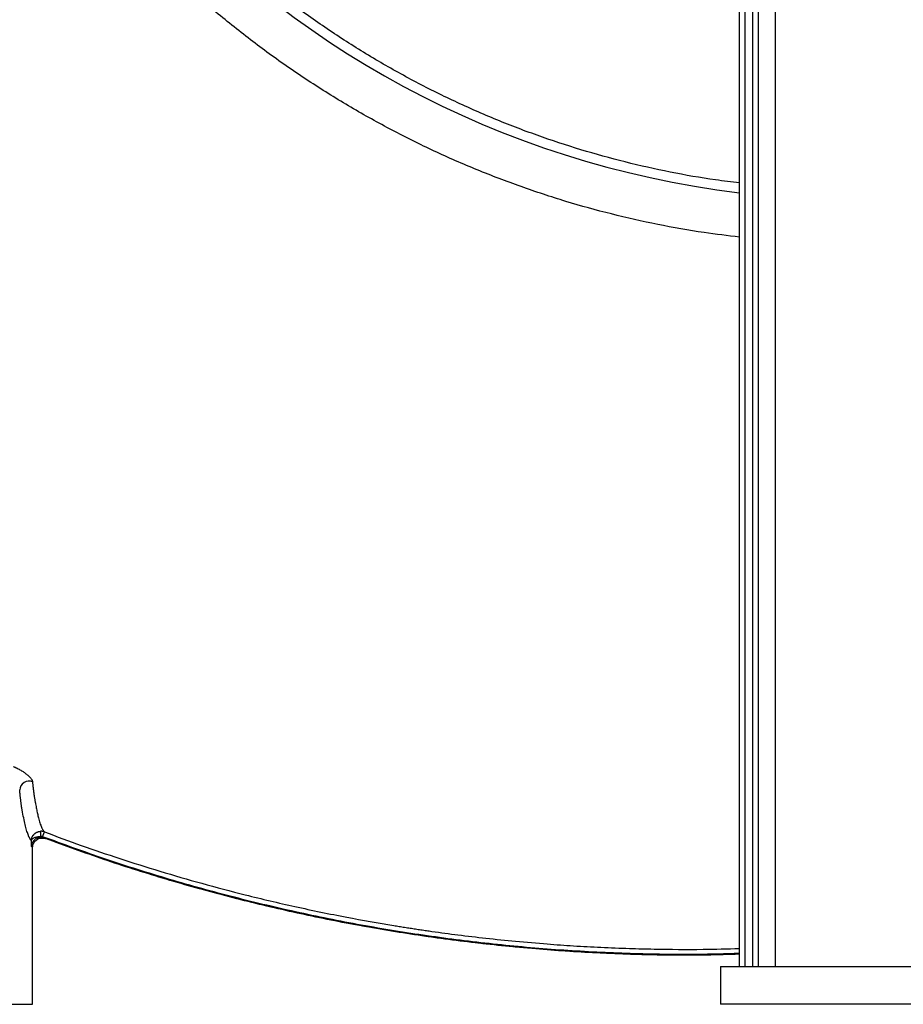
# Model space of a CAD drawing. Header units: inches. Extents: x -41.9 to 31, y -36.4 to 51.2.
# Tile 5 of 56: x -17.3 to 1, y -36.4 to -15.9. Entities that reach past the tile are written whole.
import ezdxf

# ---------------------------------------------------------------- set-up
doc = ezdxf.new("R2010")
doc.units = ezdxf.units.IN
doc.header["$MEASUREMENT"] = 0

msp = doc.modelspace()

# ---------------------------------------------------------------- linework, layer by layer
at = {"color": 7, "linetype": 'Continuous', "lineweight": 25}
for p, q in [((-2.362, -35.63), (-2.362, 11.811)), ((-2.24, -35.63), (-2.24, 11.811)), ((-2.083, -35.63), (-2.083, 11.811)), ((-1.969, -35.63), (-1.969, 11.811)), ((-1.616, 11.811), (-1.616, -35.63)), ((-16.876, -32.926), (-16.879, -32.82)), ((-16.876, -32.926), (-16.876, -32.943)), ((-16.841, -32.932), (-16.803, -32.833)), ((-16.782, -32.972), (-16.8, -32.956)), ((-17.072, -33.134), (-17.072, -33.014)), ((-17.048, -33.156), (-17.072, -33.134)), ((-17.048, -36.417), (-17.048, -33.156)), ((-2.756, -35.63), (-2.756, -36.417)), ((-2.756, -35.63), (2.756, -35.63)), ((-26.259, -36.417), (-17.048, -36.417)), ((2.756, -36.417), (-2.756, -36.417))]:
    msp.add_line(p, q, dxfattribs=at)
for centre, radius, start, end in [((0, 0), 19.685, 94.3587, 263.1079), ((-17.119, -31.974), 0.198, 69.7231, 176.2332)]:
    msp.add_arc(centre, radius, start, end, dxfattribs=at)
at = {"color": 8, "linetype": 'Continuous', "lineweight": 25}
for points, knots in [([(-2.362, -20.466), (-2.607, -20.437), (-3.176, -20.37), (-4.063, -20.209), (-5.023, -19.993), (-5.97, -19.73), (-6.901, -19.424), (-7.813, -19.075), (-8.706, -18.683), (-9.582, -18.249), (-10.438, -17.773), (-11.274, -17.255), (-12.084, -16.698), (-12.865, -16.104), (-13.613, -15.476), (-14.33, -14.815), (-15.016, -14.12), (-15.67, -13.391), (-16.29, -12.629), (-16.874, -11.837), (-17.418, -11.021), (-17.921, -10.183), (-18.383, -9.324), (-18.804, -8.443), (-19.183, -7.541), (-19.521, -6.619), (-19.814, -5.68), (-20.062, -4.731), (-20.264, -3.774), (-20.419, -2.811), (-20.53, -1.841), (-20.594, -0.865), (-20.612, 0.117), (-20.582, 1.101), (-20.507, 2.079), (-20.385, 3.049), (-20.218, 4.01), (-20.005, 4.963), (-19.747, 5.906), (-19.444, 6.84), (-19.095, 7.76), (-18.704, 8.66), (-18.273, 9.537), (-17.8, 10.39), (-17.288, 11.221), (-16.736, 12.029), (-16.143, 12.812), (-15.543, 13.532), (-14.944, 14.189), (-14.353, 14.787), (-13.741, 15.358), (-13.106, 15.904), (-12.448, 16.423), (-11.772, 16.918), (-11.304, 17.224), (-11.071, 17.377)], [0, 0, 0, 0, 0.01458, 0.033924, 0.053365, 0.072787, 0.092102, 0.111354, 0.130586, 0.149844, 0.169168, 0.188599, 0.208043, 0.227371, 0.246628, 0.265857, 0.285102, 0.304407, 0.323816, 0.343267, 0.362616, 0.381879, 0.401106, 0.420346, 0.439641, 0.459038, 0.478496, 0.49784, 0.517106, 0.536338, 0.555578, 0.574872, 0.594261, 0.613726, 0.633082, 0.652354, 0.671587, 0.690824, 0.710107, 0.729483, 0.748952, 0.768326, 0.787549, 0.8068, 0.82604, 0.845324, 0.864697, 0.884172, 0.900798, 0.917357, 0.933878, 0.950386, 0.96691, 0.983475, 1, 1, 1, 1]), ([(-2.362, -19.339), (-2.528, -19.319), (-3.011, -19.263), (-3.803, -19.12), (-4.737, -18.912), (-5.659, -18.656), (-6.568, -18.356), (-7.461, -18.012), (-8.336, -17.624), (-9.19, -17.194), (-10.023, -16.722), (-10.831, -16.21), (-11.614, -15.659), (-12.368, -15.071), (-13.093, -14.446), (-13.786, -13.786), (-14.446, -13.093), (-15.071, -12.368), (-15.659, -11.614), (-16.21, -10.831), (-16.722, -10.023), (-17.194, -9.19), (-17.624, -8.336), (-18.012, -7.461), (-18.356, -6.568), (-18.657, -5.659), (-18.912, -4.737), (-19.121, -3.803), (-19.285, -2.861), (-19.402, -1.911), (-19.475, -0.957), (-19.484, -0.319), (-19.488, 0)], [0, 0, 0, 0, 0.017743, 0.051614, 0.085485, 0.119356, 0.153227, 0.187098, 0.220969, 0.25484, 0.288711, 0.322582, 0.356452, 0.390323, 0.424194, 0.458065, 0.491936, 0.525807, 0.559678, 0.593549, 0.62742, 0.661291, 0.695162, 0.729033, 0.762904, 0.796774, 0.830645, 0.864516, 0.898387, 0.932258, 0.966129, 1, 1, 1, 1]), ([(-2.362, -35.36), (-2.656, -35.368), (-3.412, -35.391), (-4.63, -35.37), (-6.013, -35.303), (-7.392, -35.183), (-8.766, -35.014), (-10.136, -34.794), (-11.502, -34.522), (-12.859, -34.2), (-14.205, -33.828), (-15.535, -33.41), (-16.406, -33.091), (-16.841, -32.932)], [0, 0, 0, 0, 0.059616, 0.153558, 0.247265, 0.340865, 0.434482, 0.528377, 0.622573, 0.717063, 0.811672, 0.906021, 1, 1, 1, 1]), ([(-16.803, -32.833), (-16.548, -32.927), (-16.029, -33.12), (-15.228, -33.392), (-14.393, -33.656), (-13.524, -33.908), (-12.589, -34.155), (-11.586, -34.392), (-10.556, -34.604), (-9.832, -34.732), (-9.43, -34.797), (-9.318, -34.815), (-9.205, -34.833), (-9.092, -34.85), (-8.979, -34.867), (-8.865, -34.884), (-8.609, -34.921), (-8.198, -34.976), (-7.618, -35.045), (-7, -35.109), (-6.392, -35.161), (-5.801, -35.203), (-5.232, -35.234), (-4.674, -35.256), (-3.966, -35.274), (-3.205, -35.279), (-2.614, -35.263), (-2.362, -35.257)], [0, 0, 0, 0, 0.055352, 0.112733, 0.172135, 0.233547, 0.296959, 0.369004, 0.443445, 0.510937, 0.518629, 0.526344, 0.534083, 0.541845, 0.549631, 0.55744, 0.565273, 0.602263, 0.641864, 0.68408, 0.728916, 0.765987, 0.804683, 0.84501, 0.879612, 0.948777, 1, 1, 1, 1])]:
    msp.add_open_spline(points, degree=3, knots=knots, dxfattribs=at)
at = {"color": 7, "linetype": 'Continuous', "lineweight": 25}
for points, knots in [([(-17.443, -31.476), (-17.439, -31.477), (-17.432, -31.48), (-17.421, -31.485), (-17.41, -31.49), (-17.399, -31.495), (-17.388, -31.5), (-17.378, -31.505), (-17.358, -31.515), (-17.33, -31.529), (-17.295, -31.549), (-17.261, -31.57), (-17.219, -31.597), (-17.171, -31.633), (-17.13, -31.669), (-17.103, -31.696), (-17.086, -31.716), (-17.072, -31.736), (-17.062, -31.752), (-17.057, -31.763), (-17.054, -31.772), (-17.052, -31.78), (-17.051, -31.786), (-17.051, -31.788)], [0, 0, 0, 0, 0.017651, 0.035351, 0.053115, 0.070954, 0.088883, 0.106912, 0.125055, 0.18719, 0.250238, 0.312453, 0.375228, 0.500522, 0.625063, 0.687937, 0.750349, 0.81291, 0.874744, 0.906446, 0.937837, 0.968995, 1, 1, 1, 1]), ([(-17.051, -31.788), (-17.05, -31.795), (-17.049, -31.809), (-17.047, -31.828), (-17.045, -31.848), (-17.043, -31.867), (-17.041, -31.886), (-17.039, -31.904), (-17.037, -31.922), (-17.035, -31.94), (-17.033, -31.957), (-17.031, -31.974), (-17.029, -31.99), (-17.027, -32.006), (-17.025, -32.022), (-17.023, -32.037), (-17.021, -32.052), (-17.018, -32.074), (-17.013, -32.102), (-17.008, -32.136), (-17.003, -32.163), (-16.999, -32.188), (-16.995, -32.209), (-16.991, -32.23), (-16.982, -32.281), (-16.967, -32.358), (-16.947, -32.453), (-16.928, -32.531), (-16.911, -32.595), (-16.896, -32.646), (-16.88, -32.692), (-16.867, -32.725), (-16.857, -32.749), (-16.849, -32.765), (-16.842, -32.78), (-16.834, -32.793), (-16.826, -32.805), (-16.818, -32.816), (-16.811, -32.825), (-16.806, -32.83), (-16.803, -32.833)], [0, 0, 0, 0, 0.0078636, 0.0157257, 0.0235865, 0.031446, 0.0393043, 0.0471615, 0.0550177, 0.0628729, 0.0707272, 0.0785807, 0.0864336, 0.0942857, 0.1021373, 0.1099885, 0.1178392, 0.1256896, 0.1463087, 0.1671091, 0.1880909, 0.2036282, 0.2192, 0.234807, 0.2504498, 0.3329255, 0.4160913, 0.500035, 0.5621745, 0.624535, 0.6871448, 0.7500306, 0.7811748, 0.8123421, 0.8435358, 0.8747586, 0.9060136, 0.9373035, 0.9686314, 1, 1, 1, 1]), ([(-17.072, -33.014), (-17.074, -33.012), (-17.076, -33.01), (-17.081, -33.005), (-17.085, -33), (-17.089, -32.995), (-17.093, -32.989), (-17.097, -32.983), (-17.101, -32.976), (-17.105, -32.969), (-17.109, -32.961), (-17.114, -32.954), (-17.118, -32.945), (-17.122, -32.937), (-17.126, -32.928), (-17.13, -32.918), (-17.138, -32.899), (-17.15, -32.868), (-17.165, -32.822), (-17.18, -32.77), (-17.201, -32.693), (-17.226, -32.583), (-17.248, -32.471), (-17.262, -32.396), (-17.267, -32.368), (-17.271, -32.344), (-17.274, -32.324), (-17.277, -32.308), (-17.279, -32.291), (-17.282, -32.274), (-17.284, -32.256), (-17.287, -32.235), (-17.29, -32.209), (-17.294, -32.178), (-17.298, -32.146), (-17.302, -32.112), (-17.305, -32.076), (-17.309, -32.039), (-17.313, -32.001), (-17.315, -31.974), (-17.316, -31.961)], [0, 0, 0, 0, 0.016671, 0.033342, 0.050011, 0.06668, 0.083349, 0.100017, 0.116685, 0.133354, 0.150022, 0.166692, 0.183362, 0.200033, 0.216705, 0.233378, 0.250053, 0.312583, 0.375097, 0.437606, 0.500119, 0.624907, 0.749682, 0.770455, 0.791236, 0.812025, 0.822473, 0.832899, 0.843304, 0.853689, 0.864054, 0.874402, 0.890084, 0.905765, 0.921448, 0.937135, 0.952831, 0.968538, 0.98426, 1, 1, 1, 1]), ([(-17.072, -33.014), (-17.072, -33.011), (-17.072, -33.005), (-17.071, -32.996), (-17.07, -32.988), (-17.069, -32.98), (-17.067, -32.973), (-17.065, -32.965), (-17.063, -32.958), (-17.061, -32.952), (-17.059, -32.945), (-17.056, -32.939), (-17.053, -32.934), (-17.051, -32.928), (-17.048, -32.923), (-17.045, -32.919), (-17.043, -32.914), (-17.04, -32.91), (-17.038, -32.906), (-17.035, -32.903), (-17.033, -32.9), (-17.03, -32.897), (-17.028, -32.894), (-17.026, -32.892), (-17.025, -32.889), (-17.023, -32.888), (-17.021, -32.886), (-17.02, -32.885), (-17.019, -32.884), (-17.018, -32.883), (-17.014, -32.878), (-17.004, -32.869), (-16.993, -32.86), (-16.982, -32.852), (-16.973, -32.847), (-16.964, -32.842), (-16.953, -32.837), (-16.941, -32.832), (-16.927, -32.827), (-16.911, -32.823), (-16.895, -32.821), (-16.885, -32.82), (-16.879, -32.82)], [0, 0, 0, 0, 0.03108, 0.061205, 0.090367, 0.118563, 0.145786, 0.172034, 0.197303, 0.22159, 0.244885, 0.267176, 0.288479, 0.308805, 0.328161, 0.346549, 0.363976, 0.380436, 0.39592, 0.410414, 0.423905, 0.43638, 0.447825, 0.458227, 0.46757, 0.475822, 0.482976, 0.489029, 0.493978, 0.49782, 0.500553, 0.562542, 0.625983, 0.646921, 0.687264, 0.726397, 0.749956, 0.79855, 0.848281, 0.898362, 0.948797, 1, 1, 1, 1]), ([(-17.072, -33.014), (-17.072, -33.012), (-17.072, -33.01), (-17.071, -33.006), (-17.07, -33.003), (-17.069, -33), (-17.067, -32.997), (-17.066, -32.994), (-17.064, -32.991), (-17.062, -32.989), (-17.061, -32.987), (-17.055, -32.98), (-17.044, -32.97), (-17.022, -32.957), (-16.995, -32.945), (-16.968, -32.938), (-16.947, -32.933), (-16.933, -32.931), (-16.919, -32.929), (-16.905, -32.927), (-16.89, -32.927), (-16.88, -32.926), (-16.876, -32.926)], [0, 0, 0, 0, 0.029835, 0.058117, 0.084845, 0.11002, 0.133641, 0.15571, 0.176225, 0.195186, 0.212595, 0.228451, 0.353177, 0.464008, 0.596196, 0.719273, 0.76733, 0.814819, 0.861784, 0.908271, 0.954327, 1, 1, 1, 1]), ([(-16.876, -32.943), (-16.878, -32.944), (-16.883, -32.944), (-16.89, -32.944), (-16.897, -32.945), (-16.905, -32.946), (-16.914, -32.948), (-16.925, -32.951), (-16.937, -32.955), (-16.95, -32.96), (-16.969, -32.969), (-16.996, -32.986), (-17.023, -33.011), (-17.045, -33.04), (-17.057, -33.065), (-17.065, -33.086), (-17.068, -33.101), (-17.071, -33.117), (-17.072, -33.128), (-17.072, -33.134)], [0, 0, 0, 0, 0.01953, 0.039328, 0.059418, 0.079824, 0.100568, 0.13678, 0.175139, 0.213364, 0.250559, 0.368072, 0.500445, 0.615916, 0.749506, 0.80839, 0.874796, 0.926886, 1, 1, 1, 1]), ([(-17.048, -33.156), (-17.048, -33.154), (-17.048, -33.148), (-17.047, -33.14), (-17.046, -33.131), (-17.045, -33.123), (-17.044, -33.115), (-17.042, -33.107), (-17.04, -33.1), (-17.037, -33.092), (-17.035, -33.085), (-17.032, -33.078), (-17.029, -33.071), (-17.019, -33.053), (-17, -33.025), (-16.965, -32.993), (-16.923, -32.971), (-16.889, -32.962), (-16.866, -32.96), (-16.856, -32.96), (-16.844, -32.96), (-16.83, -32.961), (-16.815, -32.963), (-16.798, -32.966), (-16.787, -32.97), (-16.782, -32.972)], [0, 0, 0, 0, 0.022281, 0.044441, 0.066436, 0.088222, 0.109759, 0.131005, 0.151919, 0.172462, 0.192598, 0.212291, 0.231508, 0.250217, 0.375013, 0.499588, 0.620373, 0.749446, 0.771737, 0.799122, 0.831331, 0.868009, 0.908714, 0.952915, 1, 1, 1, 1]), ([(-16.841, -32.932), (-16.842, -32.931), (-16.846, -32.93), (-16.852, -32.928), (-16.858, -32.927), (-16.864, -32.926), (-16.87, -32.926), (-16.874, -32.926), (-16.876, -32.926)], [0, 0, 0, 0, 0.167914, 0.334355, 0.500049, 0.665732, 0.832141, 1, 1, 1, 1]), ([(-16.876, -32.943), (-16.873, -32.943), (-16.867, -32.943), (-16.858, -32.944), (-16.85, -32.944), (-16.841, -32.945), (-16.833, -32.947), (-16.824, -32.948), (-16.816, -32.951), (-16.808, -32.953), (-16.802, -32.955), (-16.8, -32.956)], [0, 0, 0, 0, 0.112095, 0.223444, 0.33426, 0.444755, 0.555147, 0.665652, 0.776487, 0.887866, 1, 1, 1, 1]), ([(-16.8, -32.956), (-16.364, -33.115), (-15.492, -33.433), (-14.164, -33.848), (-12.823, -34.217), (-11.472, -34.536), (-10.111, -34.806), (-8.742, -35.025), (-7.366, -35.193), (-5.986, -35.312), (-4.601, -35.378), (-3.392, -35.398), (-2.646, -35.376), (-2.362, -35.367)], [0, 0, 0, 0, 0.094464, 0.188941, 0.283326, 0.377571, 0.471755, 0.565844, 0.659849, 0.753913, 0.847985, 0.942173, 1, 1, 1, 1]), ([(-2.362, -35.377), (-2.589, -35.384), (-3.238, -35.405), (-4.308, -35.393), (-5.572, -35.345), (-6.832, -35.253), (-8.093, -35.118), (-9.355, -34.941), (-10.615, -34.72), (-11.869, -34.456), (-13.115, -34.15), (-14.35, -33.801), (-15.575, -33.412), (-16.379, -33.119), (-16.782, -32.972)], [0, 0, 0, 0, 0.046338, 0.132324, 0.21823, 0.304085, 0.389923, 0.476859, 0.563855, 0.650926, 0.738087, 0.825339, 0.912651, 1, 1, 1, 1])]:
    msp.add_open_spline(points, degree=3, knots=knots, dxfattribs=at)
msp.add_open_spline([(-16.803, -32.833), (-16.827, -32.823), (-16.853, -32.819), (-16.879, -32.82)], degree=3, dxfattribs=at)

doc.saveas('drawing.dxf')
